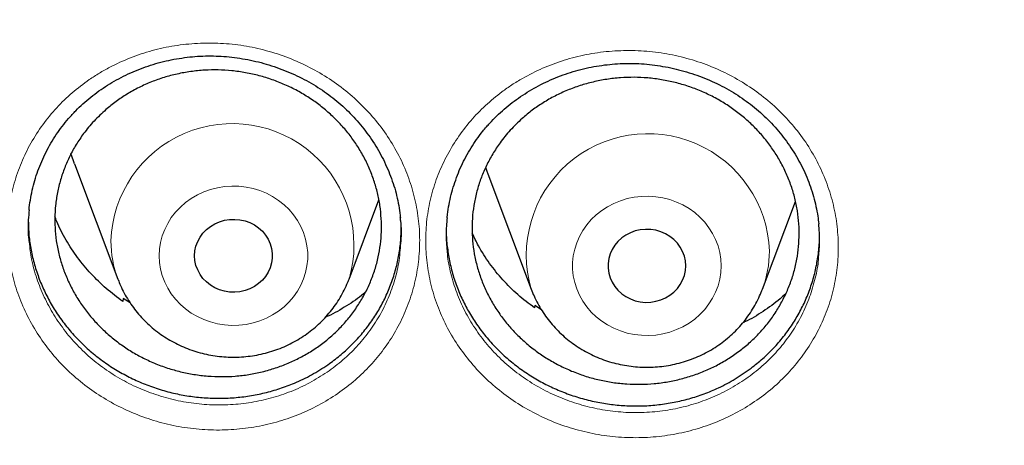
# Model space of a CAD drawing. Header units: millimetres. Extents: x 8 to 976, y 12 to 975.
# Tile 71 of 256: x 348.64 to 358.77, y 817.93 to 822.31. Entities that reach past the tile are written whole.
import ezdxf

# ---------------------------------------------------------------- set-up
doc = ezdxf.new("R2010")
doc.units = ezdxf.units.MM

msp = doc.modelspace()

# ---------------------------------------------------------------- linework, layer by layer
at = {"color": 7, "linetype": 'Continuous', "lineweight": 30}
for p, q in [((349.207, 820.83), (349.654, 819.642)), ((353.457, 820.726), (353.904, 819.538)), ((352.03, 819.642), (352.337, 820.457)), ((356.28, 819.538), (356.62, 820.443)), ((349.655, 819.638), (349.654, 819.642)), ((349.708, 819.443), (349.706, 819.411)), ((349.78, 819.398), (349.708, 819.443)), ((353.939, 819.373), (353.937, 819.347)), ((354.008, 819.328), (353.939, 819.373))]:
    msp.add_line(p, q, dxfattribs=at)
at = {"color": 7, "linetype": 'Continuous', "lineweight": 30, "flags": 128}
for points in [[(349.207, 820.83), (349.196, 820.859), (349.171, 820.936)], [(353.434, 820.793), (353.446, 820.755), (353.457, 820.726)], [(350.442, 819.883), (350.446, 819.933), (350.456, 819.983), (350.474, 820.03), (350.498, 820.075), (350.528, 820.116), (350.564, 820.153), (350.605, 820.186), (350.65, 820.212), (350.698, 820.234), (350.749, 820.248), (350.802, 820.257), (350.855, 820.258), (350.909, 820.253), (350.961, 820.242), (351.01, 820.224), (351.057, 820.2), (351.1, 820.17), (351.139, 820.135), (351.172, 820.096), (351.199, 820.053), (351.22, 820.007), (351.234, 819.958), (351.241, 819.908), (351.241, 819.858), (351.234, 819.809), (351.22, 819.76), (351.199, 819.714), (351.172, 819.671), (351.139, 819.632), (351.1, 819.597), (351.057, 819.567), (351.01, 819.543), (350.961, 819.525), (350.909, 819.513), (350.855, 819.508), (350.802, 819.51), (350.749, 819.518), (350.698, 819.533), (350.65, 819.554), (350.605, 819.581), (350.564, 819.614), (350.528, 819.651), (350.498, 819.692), (350.474, 819.737), (350.456, 819.784), (350.446, 819.833), (350.442, 819.883)], [(355.492, 819.78), (355.488, 819.83), (355.478, 819.879), (355.46, 819.926), (355.436, 819.971), (355.406, 820.012), (355.37, 820.049), (355.329, 820.082), (355.284, 820.109), (355.236, 820.13), (355.185, 820.145), (355.132, 820.153), (355.079, 820.155), (355.025, 820.15), (354.973, 820.138), (354.924, 820.12), (354.877, 820.096), (354.834, 820.066), (354.795, 820.031), (354.762, 819.992), (354.735, 819.949), (354.714, 819.903), (354.7, 819.854), (354.693, 819.805), (354.693, 819.755), (354.7, 819.705), (354.714, 819.656), (354.735, 819.61), (354.762, 819.567), (354.795, 819.528), (354.834, 819.493), (354.877, 819.463), (354.924, 819.439), (354.973, 819.421), (355.025, 819.41), (355.079, 819.404), (355.132, 819.406), (355.185, 819.415), (355.236, 819.429), (355.284, 819.45), (355.329, 819.477), (355.37, 819.51), (355.406, 819.547), (355.436, 819.588), (355.46, 819.633), (355.478, 819.68), (355.488, 819.73), (355.492, 819.78)]]:
    msp.add_lwpolyline(points, dxfattribs=at)
at = {"color": 252, "linetype": 'Continuous', "lineweight": 0, "flags": 128}
for points in [[(350.078, 819.883), (350.082, 819.953), (350.093, 820.021), (350.11, 820.088), (350.135, 820.154), (350.166, 820.216), (350.203, 820.276), (350.247, 820.332), (350.296, 820.384), (350.35, 820.431), (350.408, 820.473), (350.471, 820.51), (350.537, 820.54), (350.606, 820.565), (350.677, 820.583), (350.75, 820.595), (350.824, 820.6), (350.897, 820.598), (350.971, 820.59), (351.043, 820.575), (351.113, 820.553), (351.18, 820.526), (351.245, 820.492), (351.306, 820.453), (351.362, 820.408), (351.414, 820.358), (351.46, 820.305), (351.5, 820.247), (351.535, 820.185), (351.562, 820.121), (351.583, 820.055), (351.598, 819.987), (351.605, 819.918), (351.605, 819.849), (351.598, 819.78), (351.583, 819.712), (351.562, 819.646), (351.535, 819.581), (351.5, 819.52), (351.46, 819.462), (351.414, 819.408), (351.362, 819.359), (351.306, 819.314), (351.245, 819.275), (351.18, 819.241), (351.113, 819.214), (351.043, 819.192), (350.971, 819.177), (350.897, 819.169), (350.824, 819.167), (350.75, 819.172), (350.677, 819.184), (350.606, 819.202), (350.537, 819.227), (350.471, 819.257), (350.408, 819.294), (350.35, 819.336), (350.296, 819.383), (350.247, 819.435), (350.203, 819.491), (350.166, 819.55), (350.135, 819.613), (350.11, 819.679), (350.093, 819.746), (350.082, 819.814), (350.078, 819.883)], [(355.856, 819.78), (355.852, 819.849), (355.841, 819.917), (355.824, 819.984), (355.799, 820.05), (355.768, 820.113), (355.731, 820.172), (355.687, 820.228), (355.638, 820.28), (355.584, 820.327), (355.526, 820.369), (355.463, 820.406), (355.397, 820.436), (355.328, 820.461), (355.257, 820.479), (355.184, 820.491), (355.11, 820.496), (355.037, 820.494), (354.963, 820.486), (354.891, 820.471), (354.821, 820.449), (354.754, 820.422), (354.689, 820.388), (354.628, 820.349), (354.572, 820.304), (354.52, 820.255), (354.474, 820.201), (354.434, 820.143), (354.399, 820.081), (354.372, 820.017), (354.351, 819.951), (354.336, 819.883), (354.329, 819.814), (354.329, 819.745), (354.336, 819.676), (354.351, 819.608), (354.372, 819.542), (354.399, 819.478), (354.434, 819.416), (354.474, 819.358), (354.52, 819.304), (354.572, 819.255), (354.628, 819.21), (354.689, 819.171), (354.754, 819.137), (354.821, 819.11), (354.891, 819.088), (354.963, 819.073), (355.037, 819.065), (355.11, 819.063), (355.184, 819.068), (355.257, 819.08), (355.328, 819.098), (355.397, 819.123), (355.463, 819.153), (355.526, 819.19), (355.584, 819.232), (355.638, 819.279), (355.687, 819.331), (355.731, 819.387), (355.768, 819.447), (355.799, 819.509), (355.824, 819.575), (355.841, 819.642), (355.852, 819.71), (355.856, 819.78)]]:
    msp.add_lwpolyline(points, dxfattribs=at)
at = {"color": 252, "linetype": 'Continuous', "lineweight": 0}
for centre, radius, start, end in [((350.831, 819.993), 1.25, 343.7783, 178.062), ((355.103, 819.889), 1.25, 1.9349, 196.3106), ((350.699, 820.036), 1.117, 180.034, 200.6616), ((355.235, 819.932), 1.117, 339.3777, 359.9666)]:
    msp.add_arc(centre, radius, start, end, dxfattribs=at)
for points, knots in [([(368.442, 852.278), (367.945, 852.273), (366.952, 852.261), (365.465, 852.165), (363.984, 852.013), (362.512, 851.798), (361.06, 851.525), (359.63, 851.194), (358.225, 850.809), (356.84, 850.367), (355.468, 849.866), (354.112, 849.306), (352.776, 848.687), (351.47, 848.013), (350.197, 847.287), (348.967, 846.513), (347.781, 845.694), (346.641, 844.834), (345.541, 843.928), (344.478, 842.972), (343.454, 841.968), (342.472, 840.917), (341.54, 839.826), (340.66, 838.697), (339.839, 837.54), (339.077, 836.358), (338.375, 835.154), (337.729, 833.922), (337.136, 832.658), (336.599, 831.362), (336.121, 830.038), (335.705, 828.696), (335.353, 827.337), (335.066, 825.974), (334.844, 824.609), (334.687, 823.243), (334.592, 821.873), (334.56, 820.492), (334.593, 819.103), (334.691, 817.708), (334.854, 816.318), (335.083, 814.937), (335.374, 813.574), (335.726, 812.233), (336.137, 810.915), (336.609, 809.616), (337.143, 808.328), (337.739, 807.056), (338.399, 805.803), (339.117, 804.578), (339.892, 803.383), (340.716, 802.229), (341.589, 801.116), (342.506, 800.047), (343.472, 799.015), (344.49, 798.017), (345.56, 797.057), (346.681, 796.135), (347.844, 795.261), (349.047, 794.436), (350.28, 793.666), (351.54, 792.951), (352.823, 792.292), (354.136, 791.685), (355.484, 791.129), (356.865, 790.626), (358.276, 790.177), (359.707, 789.787), (361.155, 789.456), (362.608, 789.187), (364.064, 788.979), (365.518, 788.831), (366.979, 788.743), (368.451, 788.713), (369.932, 788.743), (371.419, 788.835), (372.9, 788.989), (374.372, 789.203), (375.824, 789.476), (377.254, 789.807), (378.659, 790.192), (380.044, 790.635), (381.416, 791.136), (382.772, 791.696), (384.108, 792.315), (385.414, 792.988), (386.687, 793.715), (387.917, 794.489), (389.103, 795.307), (390.243, 796.168), (391.343, 797.074), (392.406, 798.029), (393.43, 799.033), (394.412, 800.085), (395.344, 801.176), (396.224, 802.304), (397.045, 803.461), (397.807, 804.643), (398.509, 805.847), (399.155, 807.079), (399.748, 808.344), (400.285, 809.639), (400.763, 810.963), (401.179, 812.305), (401.531, 813.664), (401.818, 815.027), (402.04, 816.393), (402.197, 817.758), (402.292, 819.128), (402.324, 820.509), (402.291, 821.898), (402.193, 823.293), (402.03, 824.683), (401.801, 826.064), (401.51, 827.427), (401.158, 828.768), (400.747, 830.086), (400.275, 831.386), (399.741, 832.673), (399.145, 833.945), (398.485, 835.198), (397.767, 836.424), (396.992, 837.618), (396.168, 838.772), (395.295, 839.885), (394.378, 840.955), (393.412, 841.986), (392.394, 842.984), (391.324, 843.945), (390.203, 844.866), (389.04, 845.74), (387.837, 846.565), (386.604, 847.336), (385.344, 848.05), (384.061, 848.71), (382.748, 849.316), (381.4, 849.872), (380.019, 850.375), (378.608, 850.824), (377.177, 851.214), (375.729, 851.545), (374.276, 851.814), (372.82, 852.022), (371.366, 852.169), (369.905, 852.261), (368.93, 852.273), (368.442, 852.278)], [0, 0, 0, 0, 0.007, 0.014, 0.021, 0.028, 0.035, 0.041875, 0.04875, 0.055625, 0.0625, 0.0695, 0.0765, 0.0835, 0.0905, 0.0975, 0.104375, 0.11125, 0.118125, 0.125, 0.132, 0.139, 0.146, 0.153, 0.16, 0.166875, 0.17375, 0.180625, 0.1875, 0.1945, 0.2015, 0.2085, 0.2155, 0.2225, 0.229375, 0.23625, 0.243125, 0.25, 0.257, 0.264, 0.271, 0.278, 0.285, 0.291875, 0.29875, 0.305625, 0.3125, 0.3195, 0.3265, 0.3335, 0.3405, 0.3475, 0.354375, 0.36125, 0.368125, 0.375, 0.382, 0.389, 0.396, 0.403, 0.41, 0.416875, 0.42375, 0.430625, 0.4375, 0.4445, 0.4515, 0.4585, 0.4655, 0.4725, 0.479375, 0.48625, 0.493125, 0.5, 0.507, 0.514, 0.521, 0.528, 0.535, 0.541875, 0.54875, 0.555625, 0.5625, 0.5695, 0.5765, 0.5835, 0.5905, 0.5975, 0.604375, 0.61125, 0.618125, 0.625, 0.632, 0.639, 0.646, 0.653, 0.66, 0.666875, 0.67375, 0.680625, 0.6875, 0.6945, 0.7015, 0.7085, 0.7155, 0.7225, 0.729375, 0.73625, 0.743125, 0.75, 0.757, 0.764, 0.771, 0.778, 0.785, 0.791875, 0.79875, 0.805625, 0.8125, 0.8195, 0.8265, 0.8335, 0.8405, 0.8475, 0.854375, 0.86125, 0.868125, 0.875, 0.882, 0.889, 0.896, 0.903, 0.91, 0.916875, 0.92375, 0.930625, 0.9375, 0.9445, 0.9515, 0.9585, 0.9655, 0.9725, 0.979375, 0.98625, 0.993125, 1, 1, 1, 1]), ([(349.359, 821.695), (349.394, 821.718), (349.462, 821.763), (349.602, 821.841), (349.781, 821.923), (350.004, 821.998), (350.235, 822.048), (350.472, 822.072), (350.71, 822.073), (350.948, 822.048), (351.182, 821.997), (351.409, 821.923), (351.627, 821.825), (351.832, 821.705), (352.021, 821.565), (352.194, 821.406), (352.346, 821.23), (352.477, 821.04), (352.584, 820.838), (352.667, 820.626), (352.724, 820.407), (352.756, 820.184), (352.759, 819.96), (352.737, 819.737), (352.688, 819.519), (352.612, 819.308), (352.513, 819.107), (352.392, 818.922), (352.253, 818.754), (352.095, 818.601), (351.916, 818.462), (351.718, 818.342), (351.507, 818.243), (351.284, 818.168), (351.053, 818.117), (350.817, 818.09), (350.578, 818.089), (350.34, 818.112), (350.106, 818.161), (349.879, 818.234), (349.661, 818.33), (349.455, 818.448), (349.265, 818.587), (349.091, 818.745), (348.938, 818.92), (348.806, 819.11), (348.697, 819.311), (348.612, 819.523), (348.553, 819.742), (348.521, 819.965), (348.515, 820.189), (348.536, 820.412), (348.584, 820.631), (348.657, 820.842), (348.756, 821.044), (348.878, 821.234), (349.02, 821.407), (349.18, 821.563), (349.3, 821.651), (349.359, 821.695)], [0, 0, 0, 0, 0.009551, 0.019103, 0.036956, 0.054865, 0.072716, 0.09059, 0.10852, 0.126393, 0.14432, 0.162304, 0.18023, 0.198127, 0.216082, 0.233979, 0.251864, 0.269806, 0.28769, 0.305553, 0.323473, 0.341336, 0.359211, 0.377144, 0.39502, 0.412849, 0.430734, 0.44856, 0.465429, 0.482297, 0.500156, 0.518073, 0.535934, 0.553788, 0.5717, 0.589555, 0.607453, 0.625408, 0.643307, 0.66119, 0.679131, 0.697015, 0.714918, 0.732877, 0.75078, 0.768645, 0.786567, 0.804432, 0.822344, 0.840313, 0.858228, 0.876092, 0.894014, 0.911879, 0.929707, 0.947592, 0.96542, 0.98271, 1, 1, 1, 1]), ([(353.602, 821.569), (353.636, 821.594), (353.704, 821.643), (353.842, 821.727), (354.019, 821.816), (354.24, 821.898), (354.469, 821.957), (354.704, 821.99), (354.943, 821.998), (355.181, 821.982), (355.417, 821.94), (355.647, 821.874), (355.868, 821.784), (356.077, 821.671), (356.271, 821.538), (356.449, 821.385), (356.607, 821.214), (356.745, 821.029), (356.859, 820.83), (356.949, 820.621), (357.014, 820.404), (357.053, 820.183), (357.065, 819.958), (357.05, 819.735), (357.009, 819.514), (356.941, 819.301), (356.849, 819.096), (356.734, 818.906), (356.601, 818.733), (356.448, 818.574), (356.274, 818.429), (356.08, 818.302), (355.872, 818.195), (355.652, 818.112), (355.424, 818.053), (355.189, 818.017), (354.95, 818.008), (354.712, 818.023), (354.476, 818.063), (354.246, 818.128), (354.025, 818.216), (353.815, 818.327), (353.62, 818.46), (353.441, 818.611), (353.281, 818.781), (353.142, 818.966), (353.027, 819.163), (352.934, 819.372), (352.868, 819.589), (352.828, 819.811), (352.814, 820.035), (352.827, 820.259), (352.867, 820.48), (352.933, 820.694), (353.025, 820.899), (353.14, 821.093), (353.276, 821.271), (353.429, 821.432), (353.544, 821.524), (353.602, 821.569)], [0, 0, 0, 0, 0.0097378, 0.0194751, 0.0373267, 0.0552345, 0.0730846, 0.0909532, 0.1088777, 0.1267446, 0.1446643, 0.1626413, 0.1805603, 0.1984533, 0.2164038, 0.2342963, 0.2521806, 0.2701216, 0.288005, 0.3058719, 0.3237937, 0.3416597, 0.359542, 0.3774809, 0.3953619, 0.4131976, 0.4310889, 0.448922, 0.4658002, 0.4826786, 0.5005352, 0.518449, 0.5363068, 0.554158, 0.5720665, 0.5899179, 0.6078031, 0.6257452, 0.6436303, 0.6615148, 0.6794569, 0.6973416, 0.7152404, 0.7331966, 0.7510954, 0.7689594, 0.7868814, 0.8047457, 0.8226629, 0.8406379, 0.8585562, 0.876427, 0.8943557, 0.9122276, 0.9300612, 0.9479522, 0.9657858, 0.9828934, 1, 1, 1, 1]), ([(348.742, 820.023), (348.749, 819.965), (348.764, 819.838), (348.817, 819.649), (348.893, 819.457), (348.992, 819.275), (349.111, 819.103), (349.25, 818.944), (349.407, 818.801), (349.58, 818.674), (349.766, 818.567), (349.963, 818.48), (350.169, 818.413), (350.381, 818.369), (350.596, 818.347), (350.812, 818.348), (351.025, 818.371), (351.234, 818.417), (351.436, 818.485), (351.627, 818.574), (351.806, 818.683), (351.968, 818.807), (352.111, 818.946), (352.237, 819.097), (352.347, 819.265), (352.437, 819.447), (352.504, 819.638), (352.544, 819.803), (352.553, 819.906), (352.556, 819.942)], [0, 0, 0, 0, 0.033267, 0.071349, 0.109342, 0.147455, 0.185446, 0.223507, 0.261689, 0.299748, 0.337774, 0.375921, 0.413946, 0.451998, 0.490171, 0.528223, 0.566188, 0.604271, 0.642233, 0.6802, 0.718288, 0.756253, 0.792142, 0.82803, 0.865928, 0.903952, 0.941858, 0.979855, 1, 1, 1, 1]), ([(353.039, 819.933), (353.04, 819.923), (353.044, 819.844), (353.075, 819.7), (353.133, 819.504), (353.217, 819.315), (353.322, 819.136), (353.447, 818.968), (353.592, 818.815), (353.754, 818.677), (353.931, 818.557), (354.121, 818.456), (354.321, 818.376), (354.529, 818.317), (354.742, 818.28), (354.958, 818.266), (355.174, 818.275), (355.387, 818.306), (355.594, 818.36), (355.793, 818.435), (355.981, 818.531), (356.156, 818.646), (356.314, 818.777), (356.452, 818.92), (356.573, 819.077), (356.676, 819.248), (356.76, 819.434), (356.82, 819.627), (356.852, 819.775), (356.857, 819.857), (356.858, 819.873)], [0, 0, 0, 0, 0.005814, 0.044059, 0.082181, 0.120199, 0.158339, 0.196357, 0.234436, 0.272637, 0.310717, 0.348773, 0.386949, 0.425006, 0.463058, 0.501233, 0.539286, 0.577268, 0.615371, 0.653352, 0.691341, 0.72945, 0.767435, 0.803372, 0.839309, 0.877249, 0.915312, 0.953257, 0.991298, 1, 1, 1, 1])]:
    msp.add_open_spline(points, degree=3, knots=knots, dxfattribs=at)
at = {"color": 7, "linetype": 'Continuous', "lineweight": 30}
for points, knots in [([(333.591, 823.185), (333.588, 823.149), (333.583, 823.073), (333.575, 822.956), (333.567, 822.829), (333.559, 822.696), (333.551, 822.549), (333.543, 822.391), (333.535, 822.22), (333.527, 822.027), (333.52, 821.808), (333.513, 821.562), (333.509, 821.3), (333.506, 821.022), (333.506, 820.727), (333.51, 820.417), (333.516, 820.09), (333.527, 819.773), (333.539, 819.471), (333.553, 819.196), (333.569, 818.934), (333.586, 818.69), (333.603, 818.466), (333.62, 818.26), (333.636, 818.076), (333.652, 817.912), (333.666, 817.77), (333.679, 817.649), (333.69, 817.549), (333.698, 817.469), (333.705, 817.412), (333.709, 817.374), (333.713, 817.345), (333.717, 817.31), (333.722, 817.264), (333.729, 817.208), (333.739, 817.127), (333.752, 817.018), (333.771, 816.875), (333.792, 816.715), (333.817, 816.539), (333.844, 816.353), (333.873, 816.163), (333.903, 815.972), (333.934, 815.782), (333.966, 815.593), (334.019, 815.296), (334.095, 814.892), (334.196, 814.401), (334.301, 813.929), (334.41, 813.473), (334.528, 813.009), (334.636, 812.609), (334.731, 812.273), (334.81, 812.004), (334.892, 811.733), (334.969, 811.487), (335.037, 811.276), (335.092, 811.108), (335.14, 810.966), (335.178, 810.854), (335.206, 810.77), (335.227, 810.71), (335.246, 810.656), (335.266, 810.598), (335.292, 810.525), (335.323, 810.435), (335.361, 810.33), (335.405, 810.209), (335.459, 810.063), (335.524, 809.888), (335.601, 809.685), (335.689, 809.459), (335.786, 809.217), (335.888, 808.967), (335.991, 808.72), (336.121, 808.417), (336.277, 808.064), (336.459, 807.669), (336.629, 807.309), (336.789, 806.985), (336.936, 806.692), (337.077, 806.419), (337.211, 806.164), (337.339, 805.927), (337.54, 805.561), (337.825, 805.062), (338.106, 804.593), (338.295, 804.288), (338.383, 804.147), (338.473, 804.005), (338.563, 803.864), (338.654, 803.723), (338.745, 803.586), (338.827, 803.462), (338.897, 803.357), (338.952, 803.276), (338.994, 803.212), (339.027, 803.164), (339.056, 803.121), (339.09, 803.073), (339.135, 803.006), (339.194, 802.921), (339.267, 802.817), (339.353, 802.694), (339.453, 802.553), (339.559, 802.405), (339.671, 802.252), (339.786, 802.095), (339.912, 801.927), (340.048, 801.746), (340.194, 801.556), (340.415, 801.273), (340.704, 800.911), (341.049, 800.494), (341.376, 800.112), (341.683, 799.762), (341.982, 799.431), (342.272, 799.119), (342.55, 798.827), (342.815, 798.554), (343.069, 798.3), (343.311, 798.061), (343.556, 797.825), (343.807, 797.588), (344.07, 797.344), (344.338, 797.102), (344.612, 796.858), (344.895, 796.613), (345.164, 796.385), (345.418, 796.174), (345.656, 795.979), (345.899, 795.785), (346.147, 795.59), (346.399, 795.396), (346.62, 795.228), (346.804, 795.091), (346.945, 794.987), (347.071, 794.895), (347.182, 794.815), (347.272, 794.75), (347.344, 794.699), (347.397, 794.661), (347.437, 794.633), (347.472, 794.608), (347.515, 794.578), (347.575, 794.535), (347.656, 794.479), (347.755, 794.41), (347.871, 794.33), (348.006, 794.239), (348.159, 794.135), (348.46, 793.934), (348.913, 793.641), (349.518, 793.265), (350.143, 792.895), (350.788, 792.531), (351.448, 792.176), (352.123, 791.832), (352.812, 791.498), (353.513, 791.177), (354.255, 790.856), (355.032, 790.541), (355.844, 790.235), (356.652, 789.953), (357.455, 789.693), (358.247, 789.457), (359.028, 789.242), (359.798, 789.049), (360.565, 788.874), (361.369, 788.708), (362.211, 788.554), (363.093, 788.414), (363.978, 788.296), (364.866, 788.199), (365.757, 788.123), (366.649, 788.069), (367.542, 788.036), (368.436, 788.025), (369.33, 788.036), (370.224, 788.068), (371.116, 788.122), (372.006, 788.198), (372.894, 788.294), (373.781, 788.413), (374.666, 788.552), (375.519, 788.708), (376.341, 788.878), (377.131, 789.06), (377.919, 789.259), (378.705, 789.476), (379.484, 789.71), (380.256, 789.961), (381.027, 790.231), (381.803, 790.523), (382.533, 790.817), (383.215, 791.108), (383.848, 791.394), (384.485, 791.696), (385.021, 791.964), (385.457, 792.189), (385.793, 792.368), (386.13, 792.552), (386.466, 792.74), (386.799, 792.931), (387.12, 793.12), (387.424, 793.303), (387.709, 793.479), (387.975, 793.646), (388.222, 793.804), (388.451, 793.953), (388.642, 794.079), (388.797, 794.184), (388.921, 794.268), (389.037, 794.347), (389.145, 794.421), (389.245, 794.491), (389.332, 794.552), (389.402, 794.601), (389.453, 794.637), (389.498, 794.669), (389.548, 794.704), (389.609, 794.748), (389.68, 794.799), (389.777, 794.869), (389.901, 794.959), (390.055, 795.073), (390.23, 795.203), (390.425, 795.35), (390.642, 795.516), (390.876, 795.699), (391.126, 795.898), (391.377, 796.101), (391.625, 796.306), (391.867, 796.509), (392.111, 796.719), (392.353, 796.93), (392.59, 797.141), (392.924, 797.445), (393.349, 797.842), (393.845, 798.326), (394.307, 798.797), (394.74, 799.254), (395.152, 799.707), (395.545, 800.154), (395.92, 800.596), (396.281, 801.036), (396.674, 801.533), (397.099, 802.093), (397.552, 802.719), (397.989, 803.354), (398.389, 803.966), (398.755, 804.552), (399.09, 805.116), (399.418, 805.692), (399.739, 806.284), (400.052, 806.894), (400.3, 807.402), (400.486, 807.8), (400.616, 808.085), (400.744, 808.373), (400.87, 808.665), (400.993, 808.958), (401.107, 809.238), (401.21, 809.497), (401.299, 809.727), (401.378, 809.935), (401.447, 810.12), (401.499, 810.263), (401.537, 810.368), (401.563, 810.442), (401.586, 810.508), (401.607, 810.567), (401.625, 810.619), (401.642, 810.667), (401.66, 810.719), (401.682, 810.784), (401.711, 810.866), (401.745, 810.968), (401.785, 811.088), (401.83, 811.226), (401.881, 811.383), (401.985, 811.708), (402.131, 812.192), (402.308, 812.826), (402.455, 813.396), (402.577, 813.906), (402.678, 814.359), (402.773, 814.813), (402.843, 815.177), (402.893, 815.451), (402.925, 815.633), (402.956, 815.816), (402.986, 815.999), (403.015, 816.183), (403.042, 816.367), (403.068, 816.545), (403.092, 816.714), (403.112, 816.867), (403.13, 817.002), (403.144, 817.118), (403.156, 817.215), (403.165, 817.289), (403.171, 817.34), (403.175, 817.379), (403.18, 817.419), (403.186, 817.47), (403.193, 817.535), (403.203, 817.626), (403.215, 817.744), (403.231, 817.896), (403.247, 818.071), (403.265, 818.271), (403.282, 818.477), (403.298, 818.685), (403.312, 818.894), (403.326, 819.117), (403.339, 819.354), (403.352, 819.644), (403.364, 819.976), (403.373, 820.342), (403.378, 820.688), (403.378, 821.015), (403.375, 821.321), (403.37, 821.608), (403.363, 821.865), (403.355, 822.094), (403.346, 822.296), (403.337, 822.484), (403.327, 822.655), (403.318, 822.81), (403.309, 822.949), (403.301, 823.073), (403.296, 823.149), (403.293, 823.185)], [0, 0, 0, 0, 0.0009265, 0.0020153, 0.0031174, 0.0043621, 0.0057274, 0.0072008, 0.0087824, 0.0104719, 0.012602, 0.0148824, 0.0173128, 0.0198934, 0.0226243, 0.0255053, 0.0285362, 0.0317174, 0.0343222, 0.0369399, 0.0393797, 0.0416333, 0.0437365, 0.0456467, 0.0473639, 0.0488881, 0.0502193, 0.0513387, 0.052272, 0.053019, 0.0535799, 0.0538504, 0.0540754, 0.0544002, 0.0548373, 0.0553629, 0.0559711, 0.0570941, 0.0584214, 0.059953, 0.0615834, 0.0633624, 0.0651515, 0.0669351, 0.0687133, 0.0704859, 0.0722532, 0.077085, 0.0818755, 0.0861274, 0.0904466, 0.094855, 0.0993527, 0.1019104, 0.1044962, 0.1071098, 0.1097355, 0.1116079, 0.113235, 0.1146171, 0.1157541, 0.1164872, 0.1170635, 0.1175078, 0.1180599, 0.1187797, 0.1196483, 0.1206749, 0.1218595, 0.1232023, 0.1249869, 0.126991, 0.1292143, 0.131657, 0.1341868, 0.1366497, 0.1390459, 0.1432653, 0.1472597, 0.1510293, 0.1542052, 0.1572019, 0.1600193, 0.1626578, 0.165117, 0.1674012, 0.1741097, 0.1808608, 0.1823823, 0.183906, 0.1854317, 0.1869596, 0.1884897, 0.190022, 0.191458, 0.1925529, 0.1934491, 0.1941466, 0.1946454, 0.1950304, 0.1955623, 0.1962602, 0.1972212, 0.1983844, 0.1997499, 0.2013177, 0.2030878, 0.2047173, 0.2064873, 0.2083976, 0.2104486, 0.2126399, 0.2149324, 0.2202022, 0.225249, 0.2296435, 0.2338538, 0.2378798, 0.2417217, 0.2453793, 0.2487924, 0.2520279, 0.2550857, 0.2579661, 0.2612152, 0.2644013, 0.2676431, 0.270941, 0.2742946, 0.2777042, 0.2804224, 0.2831752, 0.2859624, 0.2887842, 0.2916405, 0.2944835, 0.2962188, 0.2977831, 0.2991766, 0.3003994, 0.3014513, 0.302158, 0.3027561, 0.3031811, 0.3034857, 0.3038939, 0.3045841, 0.3054644, 0.3065349, 0.3077957, 0.3092466, 0.3108877, 0.3127189, 0.3189409, 0.3252774, 0.3317279, 0.3382924, 0.3449709, 0.3516409, 0.358421, 0.3652789, 0.3720702, 0.3798228, 0.3874625, 0.3949893, 0.4024031, 0.4097041, 0.4167651, 0.4237174, 0.4305937, 0.4374673, 0.445278, 0.4530885, 0.4608989, 0.4687091, 0.4765191, 0.484329, 0.492139, 0.4999491, 0.5077592, 0.5155692, 0.5233791, 0.5311891, 0.5389993, 0.5468107, 0.5546458, 0.5625139, 0.5695915, 0.5766955, 0.5838259, 0.5909825, 0.5981656, 0.6052461, 0.6124054, 0.619708, 0.6271539, 0.6332004, 0.6393382, 0.6455674, 0.6518881, 0.6552355, 0.6586079, 0.6620055, 0.6654281, 0.6688726, 0.6722061, 0.6753597, 0.6783332, 0.6811266, 0.6837399, 0.6861731, 0.6884262, 0.6898422, 0.6911765, 0.692429, 0.6935999, 0.6946891, 0.6956708, 0.6964567, 0.6969554, 0.6973713, 0.69791, 0.6985897, 0.699389, 0.7002639, 0.7017888, 0.7034971, 0.7053888, 0.7076192, 0.71006, 0.7127115, 0.7155736, 0.7186462, 0.7213676, 0.7242342, 0.7271406, 0.7300172, 0.732864, 0.7356811, 0.7422038, 0.7485608, 0.7543803, 0.7600537, 0.7655814, 0.770963, 0.7761988, 0.7813169, 0.7864235, 0.7934424, 0.8004583, 0.8074712, 0.814481, 0.8204264, 0.8263792, 0.8324266, 0.83859, 0.8448692, 0.8512645, 0.8541151, 0.8569883, 0.859884, 0.8628021, 0.8657425, 0.868642, 0.8711514, 0.8734293, 0.8754757, 0.8772902, 0.8788731, 0.8796676, 0.8803876, 0.8810332, 0.8816046, 0.8821122, 0.8825623, 0.8830175, 0.883627, 0.884438, 0.8854254, 0.8865894, 0.8879297, 0.8894465, 0.891139, 0.8973602, 0.9034228, 0.9093267, 0.9136504, 0.9179034, 0.9221769, 0.9264834, 0.9281842, 0.9298902, 0.9316011, 0.9333171, 0.9350383, 0.9367645, 0.9384775, 0.9400471, 0.9414914, 0.9427553, 0.9438392, 0.9447429, 0.9454653, 0.9458958, 0.9461788, 0.9465358, 0.9470179, 0.9476253, 0.9483578, 0.9495394, 0.9509471, 0.9525809, 0.9544408, 0.9565268, 0.9583244, 0.9602615, 0.9623382, 0.9645545, 0.9668446, 0.9704216, 0.9738153, 0.977026, 0.9800537, 0.9828983, 0.9855597, 0.988038, 0.9900562, 0.9919342, 0.993672, 0.9952697, 0.9967184, 0.9979847, 0.9990735, 1, 1, 1, 1]), ([(349.185, 821.338), (349.197, 821.351), (349.232, 821.388), (349.294, 821.448), (349.374, 821.516), (349.458, 821.579), (349.547, 821.639), (349.639, 821.693), (349.736, 821.743), (349.835, 821.788), (349.938, 821.827), (350.042, 821.861), (350.149, 821.888), (350.256, 821.91), (350.365, 821.926), (350.473, 821.936), (350.582, 821.94), (350.69, 821.938), (350.799, 821.93), (350.908, 821.916), (351.018, 821.896), (351.126, 821.871), (351.234, 821.839), (351.34, 821.802), (351.443, 821.759), (351.544, 821.712), (351.641, 821.659), (351.734, 821.602), (351.822, 821.54), (351.906, 821.474), (351.986, 821.404), (352.061, 821.329), (352.133, 821.25), (352.2, 821.167), (352.262, 821.08), (352.32, 820.99), (352.372, 820.896), (352.418, 820.8), (352.458, 820.702), (352.493, 820.603), (352.521, 820.502), (352.542, 820.4), (352.554, 820.324), (352.558, 820.281), (352.558, 820.273)], [0, 0, 0, 0, 0.012064, 0.036231, 0.060495, 0.084907, 0.10945, 0.134106, 0.158845, 0.183638, 0.208444, 0.233214, 0.257912, 0.282501, 0.306952, 0.331241, 0.355339, 0.379306, 0.403448, 0.427833, 0.452424, 0.477174, 0.502033, 0.52694, 0.551827, 0.576629, 0.601288, 0.625759, 0.650006, 0.674008, 0.697929, 0.722069, 0.746418, 0.770948, 0.795631, 0.82043, 0.845304, 0.870216, 0.895112, 0.919949, 0.944701, 0.969338, 0.993844, 1, 1, 1, 1]), ([(353.443, 821.209), (353.454, 821.222), (353.488, 821.26), (353.549, 821.322), (353.626, 821.393), (353.708, 821.46), (353.794, 821.522), (353.885, 821.58), (353.979, 821.633), (354.077, 821.682), (354.178, 821.725), (354.282, 821.762), (354.387, 821.794), (354.494, 821.82), (354.602, 821.839), (354.71, 821.853), (354.818, 821.861), (354.927, 821.863), (355.036, 821.859), (355.146, 821.849), (355.255, 821.833), (355.365, 821.811), (355.474, 821.783), (355.581, 821.75), (355.686, 821.711), (355.788, 821.667), (355.887, 821.618), (355.982, 821.564), (356.072, 821.505), (356.158, 821.443), (356.24, 821.375), (356.319, 821.303), (356.393, 821.227), (356.463, 821.146), (356.528, 821.061), (356.589, 820.973), (356.644, 820.882), (356.694, 820.787), (356.738, 820.691), (356.775, 820.592), (356.807, 820.492), (356.832, 820.391), (356.85, 820.298), (356.856, 820.237), (356.859, 820.211)], [0, 0, 0, 0, 0.01191, 0.035766, 0.059723, 0.083824, 0.108054, 0.132394, 0.156818, 0.181293, 0.205782, 0.230235, 0.254617, 0.27889, 0.303029, 0.327006, 0.350795, 0.374453, 0.398284, 0.422355, 0.446629, 0.471062, 0.495603, 0.520192, 0.544764, 0.56925, 0.593598, 0.61776, 0.641703, 0.665403, 0.689021, 0.71286, 0.736901, 0.761123, 0.785496, 0.809984, 0.834548, 0.859146, 0.88373, 0.908261, 0.932705, 0.957037, 0.981241, 1, 1, 1, 1]), ([(349.53, 821.387), (349.565, 821.415), (349.634, 821.472), (349.748, 821.548), (349.87, 821.616), (349.997, 821.673), (350.128, 821.719), (350.263, 821.755), (350.402, 821.78), (350.544, 821.794), (350.685, 821.797), (350.826, 821.788), (350.967, 821.768), (351.106, 821.738), (351.241, 821.696), (351.372, 821.644), (351.5, 821.582), (351.621, 821.51), (351.735, 821.429), (351.841, 821.339), (351.94, 821.241), (352.031, 821.136), (352.11, 821.025), (352.18, 820.908), (352.24, 820.785), (352.288, 820.658), (352.325, 820.53), (352.35, 820.399), (352.363, 820.265), (352.365, 820.132), (352.354, 820), (352.332, 819.869), (352.298, 819.74), (352.252, 819.614), (352.195, 819.494), (352.128, 819.379), (352.05, 819.269), (351.963, 819.165), (351.866, 819.07), (351.762, 818.983), (351.649, 818.904), (351.529, 818.835), (351.404, 818.776), (351.275, 818.727), (351.139, 818.688), (351.001, 818.66), (350.861, 818.643), (350.72, 818.638), (350.578, 818.644), (350.436, 818.661), (350.298, 818.689), (350.162, 818.727), (350.028, 818.777), (349.9, 818.837), (349.778, 818.906), (349.662, 818.985), (349.553, 819.073), (349.452, 819.169), (349.36, 819.272), (349.278, 819.381), (349.205, 819.498), (349.143, 819.619), (349.092, 819.744), (349.052, 819.872), (349.024, 820.004), (349.008, 820.137), (349.004, 820.27), (349.011, 820.402), (349.031, 820.534), (349.062, 820.664), (349.105, 820.789), (349.158, 820.91), (349.223, 821.028), (349.305, 821.149), (349.406, 821.271), (349.489, 821.348), (349.53, 821.387)], [0, 0, 0, 0, 0.013235, 0.0264699, 0.0400896, 0.0537091, 0.0669446, 0.0801791, 0.0937987, 0.1074179, 0.1206562, 0.1338943, 0.1475172, 0.1611398, 0.1743789, 0.1876181, 0.2012419, 0.2148661, 0.2281025, 0.2413386, 0.2549607, 0.2685826, 0.2818137, 0.2950456, 0.3086619, 0.3222781, 0.3355049, 0.3487325, 0.3623435, 0.375954, 0.3891792, 0.4024018, 0.4160105, 0.4296183, 0.4428431, 0.4560669, 0.4696753, 0.4832824, 0.4965102, 0.5097378, 0.5233491, 0.5369612, 0.550194, 0.563427, 0.5770435, 0.5906604, 0.6038978, 0.617135, 0.6307567, 0.6443782, 0.6576174, 0.6708567, 0.6844805, 0.6981044, 0.7113421, 0.7245802, 0.7382022, 0.7518252, 0.7650585, 0.7782919, 0.79191, 0.8055289, 0.8187569, 0.8319848, 0.8455967, 0.8592109, 0.8724345, 0.8856595, 0.8992681, 0.912876, 0.9261001, 0.939324, 0.9529317, 0.9665394, 0.9831769, 1, 1, 1, 1]), ([(353.81, 821.295), (353.844, 821.324), (353.913, 821.382), (354.026, 821.459), (354.147, 821.528), (354.274, 821.587), (354.405, 821.635), (354.54, 821.673), (354.679, 821.7), (354.82, 821.716), (354.961, 821.721), (355.103, 821.714), (355.244, 821.696), (355.384, 821.667), (355.52, 821.628), (355.651, 821.578), (355.78, 821.517), (355.902, 821.446), (356.017, 821.367), (356.124, 821.279), (356.224, 821.182), (356.315, 821.078), (356.396, 820.967), (356.467, 820.852), (356.528, 820.73), (356.578, 820.603), (356.616, 820.475), (356.642, 820.344), (356.657, 820.211), (356.66, 820.077), (356.65, 819.945), (356.63, 819.814), (356.597, 819.684), (356.552, 819.558), (356.496, 819.437), (356.431, 819.321), (356.354, 819.209), (356.267, 819.104), (356.171, 819.008), (356.068, 818.919), (355.955, 818.839), (355.836, 818.767), (355.712, 818.707), (355.582, 818.656), (355.447, 818.615), (355.308, 818.585), (355.169, 818.567), (355.028, 818.559), (354.885, 818.563), (354.743, 818.578), (354.604, 818.604), (354.468, 818.641), (354.334, 818.689), (354.204, 818.748), (354.082, 818.815), (353.965, 818.892), (353.855, 818.979), (353.753, 819.074), (353.66, 819.176), (353.577, 819.284), (353.502, 819.4), (353.439, 819.52), (353.387, 819.645), (353.346, 819.772), (353.316, 819.904), (353.299, 820.037), (353.293, 820.169), (353.299, 820.302), (353.318, 820.434), (353.348, 820.565), (353.389, 820.691), (353.442, 820.813), (353.506, 820.932), (353.587, 821.054), (353.686, 821.178), (353.768, 821.256), (353.81, 821.295)], [0, 0, 0, 0, 0.0132337, 0.0264676, 0.0400865, 0.0537057, 0.0669396, 0.0801737, 0.0937923, 0.1074106, 0.1206473, 0.1338842, 0.1475051, 0.1611264, 0.1743639, 0.1876018, 0.2012236, 0.2148459, 0.2280812, 0.2413171, 0.2549374, 0.2685571, 0.2817898, 0.2950212, 0.3086372, 0.3222546, 0.3354817, 0.3487097, 0.3623224, 0.3759345, 0.3891601, 0.4023848, 0.4159955, 0.4296053, 0.4428301, 0.4560559, 0.4696656, 0.4832757, 0.4965033, 0.509732, 0.5233441, 0.5369563, 0.5501886, 0.563421, 0.5770377, 0.5906543, 0.6038901, 0.6171262, 0.6307465, 0.6443672, 0.6576047, 0.670842, 0.6844645, 0.6980865, 0.7113232, 0.7245597, 0.7381808, 0.7518014, 0.7650347, 0.7782685, 0.7918854, 0.805504, 0.8187323, 0.8319618, 0.8455755, 0.8591883, 0.8724145, 0.8856401, 0.8992504, 0.9128615, 0.9260869, 0.9393116, 0.9529206, 0.9665298, 0.9831717, 1, 1, 1, 1]), ([(348.74, 820.353), (348.74, 820.353), (348.743, 820.388), (348.753, 820.456), (348.772, 820.558), (348.799, 820.658), (348.831, 820.758), (348.869, 820.855), (348.914, 820.95), (348.964, 821.042), (349.019, 821.13), (349.08, 821.215), (349.136, 821.284), (349.172, 821.324), (349.185, 821.338)], [0, 0, 0, 0, 0.000876, 0.095064, 0.189796, 0.284936, 0.380323, 0.475802, 0.571174, 0.666291, 0.761019, 0.85526, 0.948933, 1, 1, 1, 1]), ([(353.039, 820.27), (353.04, 820.283), (353.044, 820.33), (353.058, 820.411), (353.08, 820.513), (353.109, 820.613), (353.144, 820.712), (353.184, 820.808), (353.231, 820.902), (353.284, 820.993), (353.341, 821.08), (353.395, 821.152), (353.43, 821.194), (353.443, 821.209)], [0, 0, 0, 0, 0.036957, 0.137542, 0.23857, 0.339864, 0.441268, 0.542549, 0.643548, 0.74415, 0.84422, 0.943703, 1, 1, 1, 1]), ([(348.742, 820.355), (348.739, 820.321), (348.728, 820.22), (348.729, 820.108), (348.74, 820.032), (348.742, 820.023)], [0, 0, 0, 0, 0.310756, 0.920879, 1, 1, 1, 1]), ([(348.733, 820.246), (348.733, 820.207), (348.735, 820.118), (348.753, 819.978), (348.784, 819.828), (348.83, 819.68), (348.888, 819.538), (348.958, 819.401), (349.04, 819.268), (349.135, 819.141), (349.239, 819.024), (349.353, 818.914), (349.478, 818.813), (349.611, 818.723), (349.751, 818.643), (349.896, 818.575), (350.048, 818.518), (350.205, 818.473), (350.363, 818.441), (350.523, 818.422), (350.686, 818.415), (350.848, 818.421), (351.008, 818.44), (351.165, 818.471), (351.319, 818.515), (351.481, 818.576), (351.648, 818.656), (351.757, 818.726), (351.812, 818.762)], [0, 0, 0, 0, 0.029545, 0.066967, 0.10547, 0.14397, 0.18145, 0.218927, 0.257484, 0.296036, 0.333615, 0.371192, 0.409861, 0.448534, 0.486062, 0.523592, 0.562208, 0.600824, 0.638388, 0.675952, 0.714609, 0.753266, 0.790795, 0.828323, 0.866937, 0.905553, 0.952518, 1, 1, 1, 1]), ([(349.706, 819.411), (349.648, 819.455), (349.531, 819.543), (349.375, 819.696), (349.236, 819.863), (349.119, 820.044), (349.043, 820.187), (349.013, 820.271), (349.007, 820.287)], [0, 0, 0, 0, 0.1898292, 0.3802523, 0.5700831, 0.7606201, 0.9517559, 1, 1, 1, 1]), ([(352.556, 819.942), (352.559, 819.973), (352.571, 820.072), (352.57, 820.184), (352.559, 820.263), (352.557, 820.275)], [0, 0, 0, 0, 0.286466, 0.892065, 1, 1, 1, 1]), ([(353.039, 820.273), (353.034, 820.217), (353.023, 820.104), (353.034, 819.99), (353.039, 819.933)], [0, 0, 0, 0, 0.495262, 1, 1, 1, 1]), ([(356.858, 819.873), (356.863, 819.925), (356.873, 820.038), (356.864, 820.152), (356.859, 820.213)], [0, 0, 0, 0, 0.459376, 1, 1, 1, 1]), ([(351.812, 818.762), (351.854, 818.793), (351.937, 818.854), (352.052, 818.959), (352.159, 819.073), (352.254, 819.196), (352.337, 819.324), (352.408, 819.459), (352.467, 819.601), (352.513, 819.746), (352.545, 819.894), (352.564, 820.038), (352.566, 820.134), (352.566, 820.18)], [0, 0, 0, 0, 0.090893, 0.181784, 0.27533, 0.368877, 0.459467, 0.550058, 0.643297, 0.736538, 0.826898, 0.917256, 1, 1, 1, 1]), ([(353.03, 820.172), (353.03, 820.158), (353.028, 820.094), (353.038, 819.98), (353.061, 819.83), (353.098, 819.681), (353.149, 819.535), (353.212, 819.395), (353.287, 819.26), (353.374, 819.13), (353.473, 819.007), (353.582, 818.893), (353.7, 818.788), (353.829, 818.691), (353.965, 818.606), (354.107, 818.532), (354.255, 818.469), (354.41, 818.417), (354.568, 818.378), (354.727, 818.352), (354.888, 818.338), (355.051, 818.337), (355.213, 818.349), (355.372, 818.374), (355.528, 818.411), (355.681, 818.461), (355.841, 818.528), (356.004, 818.614), (356.11, 818.689), (356.164, 818.727)], [0, 0, 0, 0, 0.010636, 0.047383, 0.084128, 0.121934, 0.159738, 0.19654, 0.233344, 0.271205, 0.309063, 0.345958, 0.382855, 0.420825, 0.458796, 0.495639, 0.532482, 0.570392, 0.608303, 0.645174, 0.682044, 0.719986, 0.757928, 0.794777, 0.831626, 0.869543, 0.907461, 0.95348, 1, 1, 1, 1]), ([(353.937, 819.347), (353.879, 819.391), (353.762, 819.48), (353.608, 819.635), (353.473, 819.803), (353.368, 819.964), (353.318, 820.072), (353.297, 820.115)], [0, 0, 0, 0, 0.2135506, 0.4277669, 0.641323, 0.8558496, 1, 1, 1, 1]), ([(356.164, 818.727), (356.204, 818.759), (356.285, 818.823), (356.397, 818.932), (356.499, 819.05), (356.59, 819.177), (356.668, 819.308), (356.734, 819.446), (356.788, 819.59), (356.829, 819.738), (356.855, 819.887), (356.868, 820.011), (356.867, 820.086), (356.867, 820.111)], [0, 0, 0, 0, 0.094439, 0.188874, 0.28607, 0.38327, 0.477358, 0.571443, 0.66828, 0.765126, 0.858992, 0.952849, 1, 1, 1, 1]), ([(349.656, 819.638), (349.664, 819.618), (349.682, 819.57), (349.718, 819.498), (349.762, 819.423), (349.812, 819.35), (349.866, 819.282), (349.926, 819.217), (349.99, 819.156), (350.059, 819.1), (350.132, 819.049), (350.208, 819.003), (350.288, 818.962), (350.37, 818.927), (350.455, 818.897), (350.542, 818.874), (350.631, 818.856), (350.721, 818.845), (350.811, 818.839), (350.902, 818.84), (350.992, 818.848), (351.082, 818.861), (351.17, 818.881), (351.257, 818.906), (351.342, 818.938), (351.424, 818.975), (351.503, 819.018), (351.578, 819.066), (351.65, 819.12), (351.718, 819.178), (351.781, 819.241), (351.839, 819.308), (351.893, 819.378), (351.94, 819.453), (351.982, 819.53), (352.012, 819.594), (352.026, 819.633), (352.03, 819.644)], [0, 0, 0, 0, 0.021901, 0.050773, 0.079677, 0.108618, 0.137601, 0.166631, 0.195705, 0.224828, 0.254001, 0.283218, 0.312483, 0.341791, 0.371136, 0.400517, 0.42993, 0.45937, 0.488833, 0.518313, 0.547806, 0.577305, 0.606803, 0.636297, 0.665779, 0.695245, 0.724688, 0.754102, 0.78348, 0.812824, 0.842125, 0.871377, 0.900577, 0.92973, 0.958829, 0.987879, 1, 1, 1, 1]), ([(352.201, 819.512), (352.194, 819.505), (352.135, 819.451), (352.005, 819.367), (351.874, 819.287), (351.798, 819.256), (351.791, 819.253)], [0, 0, 0, 0, 0.059187, 0.503946, 0.950142, 1, 1, 1, 1]), ([(353.904, 819.539), (353.913, 819.515), (353.933, 819.465), (353.97, 819.391), (354.014, 819.316), (354.064, 819.243), (354.119, 819.175), (354.179, 819.11), (354.243, 819.05), (354.312, 818.994), (354.385, 818.943), (354.462, 818.897), (354.541, 818.856), (354.624, 818.821), (354.709, 818.792), (354.796, 818.769), (354.885, 818.752), (354.975, 818.74), (355.065, 818.735), (355.156, 818.737), (355.246, 818.744), (355.336, 818.758), (355.424, 818.778), (355.511, 818.804), (355.595, 818.836), (355.677, 818.873), (355.756, 818.916), (355.832, 818.965), (355.903, 819.019), (355.971, 819.077), (356.034, 819.14), (356.092, 819.207), (356.145, 819.278), (356.192, 819.352), (356.234, 819.43), (356.263, 819.492), (356.276, 819.529), (356.28, 819.539)], [0, 0, 0, 0, 0.024695, 0.053538, 0.082418, 0.111331, 0.140283, 0.169285, 0.198331, 0.227428, 0.256572, 0.285762, 0.314997, 0.344277, 0.373594, 0.402946, 0.43233, 0.461742, 0.491175, 0.520624, 0.550087, 0.579555, 0.609024, 0.638487, 0.667937, 0.697371, 0.726783, 0.756164, 0.785515, 0.814826, 0.844092, 0.873313, 0.90248, 0.931602, 0.960668, 0.989684, 1, 1, 1, 1]), ([(356.521, 819.495), (356.501, 819.476), (356.43, 819.408), (356.288, 819.31), (356.159, 819.228), (356.085, 819.197), (356.079, 819.194)], [0, 0, 0, 0, 0.152562, 0.557592, 0.963918, 1, 1, 1, 1])]:
    msp.add_open_spline(points, degree=3, knots=knots, dxfattribs=at)

doc.saveas('drawing.dxf')
